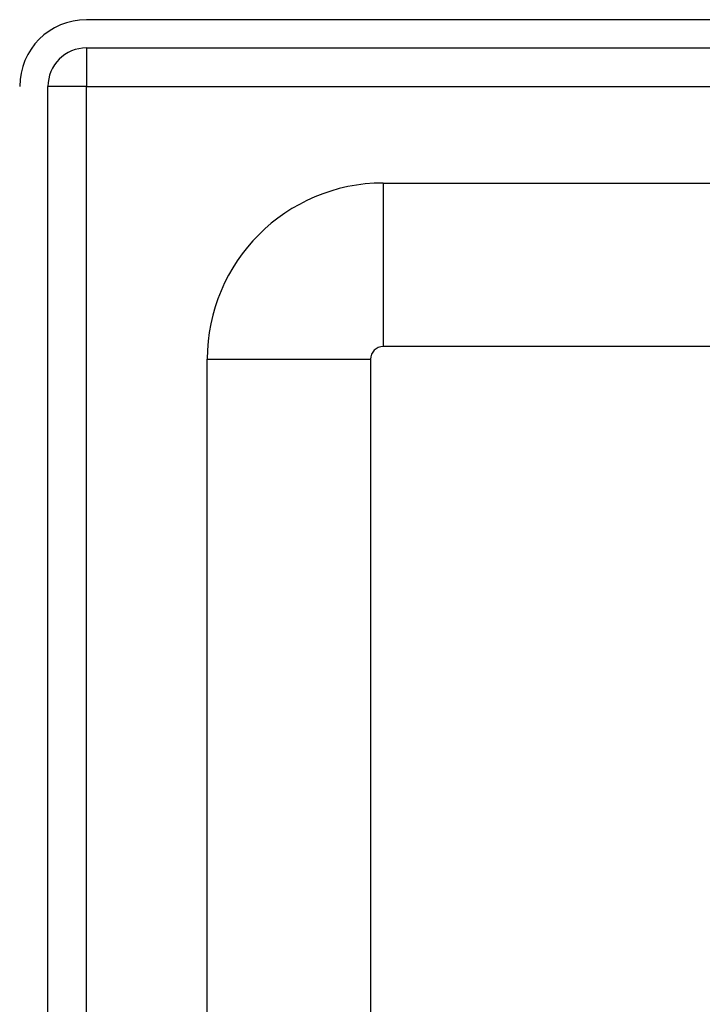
# Model space of a CAD drawing. Header units: inches. Extents: x 0 to 152, y -25 to 98.
# Tile 24 of 88: x 7.6 to 9.65, y 67.86 to 70.82. Entities that reach past the tile are written whole.
import ezdxf

# ---------------------------------------------------------------- set-up
doc = ezdxf.new("R2010")
doc.units = ezdxf.units.IN
doc.header["$LTSCALE"] = 9.095314
doc.header["$MEASUREMENT"] = 0
doc.layers.add('Visible Edges(ANSI)', color=7, linetype='Continuous', lineweight=25)
doc.layers.add('Visible Tangent Edges(ANSI)', color=7, linetype='Continuous', lineweight=25)

msp = doc.modelspace()

# ---------------------------------------------------------------- linework, layer by layer
at = {"layer": 'Visible Edges(ANSI)'}
for p, q in [((44.7822, 70.8223), (7.7991, 70.8223)), ((7.7991, 70.7374), (44.7822, 70.7374)), ((7.6829, 33.7817), (7.6829, 70.6212)), ((8.6934, 70.3304), (43.8623, 70.3304)), ((43.8623, 69.8384), (8.6934, 69.8384)), ((8.1627, 65.9912), (8.1627, 69.7997)), ((8.6547, 69.7997), (8.6547, 65.9912))]:
    msp.add_line(p, q, dxfattribs=at)
for centre, radius in [((7.7991, 70.6212), 0.2012), ((7.7991, 70.6212), 0.1162), ((8.6934, 69.7997), 0.5307), ((8.6934, 69.7997), 0.0387)]:
    msp.add_arc(centre, radius, 90, 180, dxfattribs=at)
at = {"layer": 'Visible Tangent Edges(ANSI)'}
for p, q in [((7.7991, 70.7374), (7.7991, 70.6212)), ((7.7991, 70.6212), (7.6829, 70.6212)), ((7.7991, 70.6212), (44.7822, 70.6212)), ((7.7991, 65.6879), (7.7991, 70.6212)), ((8.6934, 70.3304), (8.6934, 69.8384)), ((8.1627, 69.7997), (8.6547, 69.7997))]:
    msp.add_line(p, q, dxfattribs=at)

doc.saveas('drawing.dxf')
